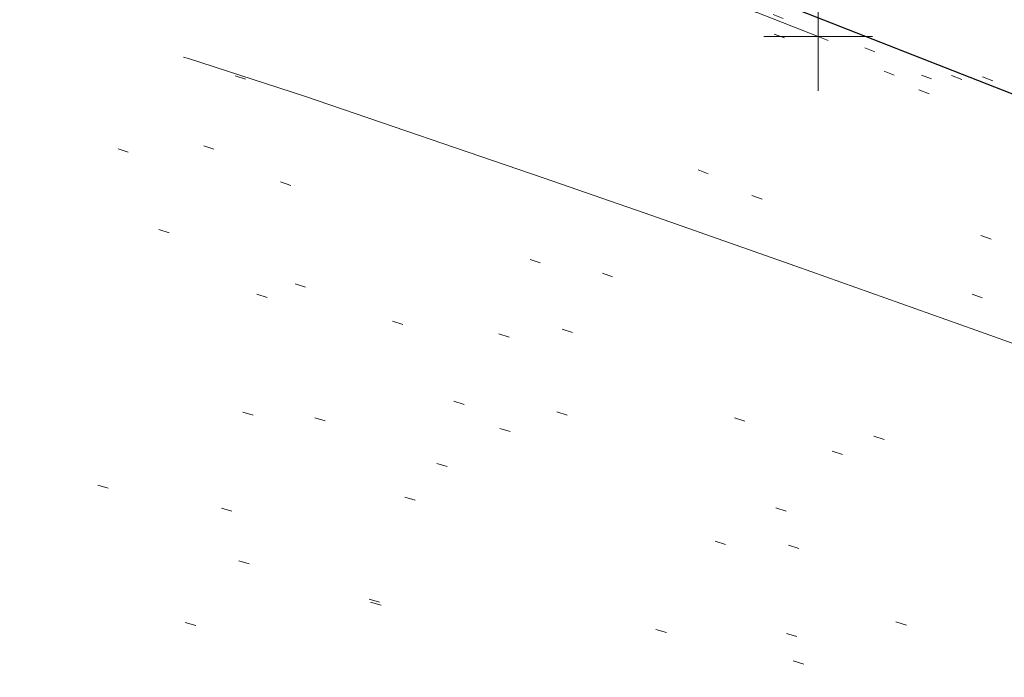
# Model space of a CAD drawing. Extents: x 413123 to 1465301, y 377724 to 504150.
# Tile 27 of 256: x 1463191.61 to 1463200.68, y 433223.55 to 433229.61. Entities that reach past the tile are written whole.
import ezdxf

# ---------------------------------------------------------------- set-up
doc = ezdxf.new("R2010")
doc.units = 0
doc.header["$MEASUREMENT"] = 0
for name, pattern in [('DGN Style 1', [8.732639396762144, 0.01453018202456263, -8.71810921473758]), ('DGN Style 3', [20.34225483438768, 14.53018202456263, -5.812072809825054]), ('DGN Style 5', [10.171127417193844, 4.35905460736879, -5.812072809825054])]:
    doc.linetypes.add(name, pattern=pattern)
for name, color, linetype, lineweight in [('DT_X_Contour_Minor', 136, 'DGN Style 3', 0), ('DT_X_Terrain_Ground_Line', 92, 'DGN Style 3', 13), ('PV_X_Curb', 120, 'DGN Style 1', 0), ('PV_X_EOP', 7, 'DGN Style 3', 0), ('PV_X_Walk', 120, 'DGN Style 5', 0)]:
    doc.layers.add(name, color=color, linetype=linetype, lineweight=lineweight)
for name, color, linetype, lineweight, transparency in [('SV_Observation (Construction)', 97, 'DGN Style 1', 0, 0.9), ('SV_Setup (Construction)', 4, 'Continuous', 30, 0.9), ('SV_X_Shot_Marker (Construction)', 40, 'Continuous', 0, 0.5)]:
    doc.layers.add(name, color=color, linetype=linetype, lineweight=lineweight, transparency=transparency)

# ---------------------------------------------------------------- blocks, each defined once
blk = doc.blocks.new('SVPT_2559')
at = {"layer": 'SV_X_Shot_Marker (Construction)', "transparency": 33554495}
for p, q in [((0, 0.02500000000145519), (0, -0.02499999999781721)), ((-0.02500000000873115, 0), (0.02499999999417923, 0))]:
    blk.add_line(p, q, dxfattribs=at)
blk.add_point((0, 0), dxfattribs=at)
blk = doc.blocks.new('*U5554', base_point=(1463158.719041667, 433438.2508333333, 579.5851666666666))
at = {"layer": 'DT_X_Contour_Minor', "elevation": 571.9999999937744, "flags": 128}
blk.add_lwpolyline([(1463395.217597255, 433160.4001539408), (1463379.26645557, 433166.5904968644), (1463376.271119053, 433167.7533763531), (1463374.121313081, 433168.5890107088), (1463372.817037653, 433169.097399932), (1463372.35829277, 433169.2785440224), (1463372.262347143, 433169.3252680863), (1463372.230106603, 433169.3408914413), (1463372.205344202, 433169.3527184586), (1463372.188059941, 433169.360749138), (1463372.178253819, 433169.3649834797), (1463371.925647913, 433169.4625609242), (1463368.452046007, 433170.8047416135), (1463363.521519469, 433172.7098829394), (1463361.850359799, 433173.3555198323), (1463360.534775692, 433173.8635745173), (1463359.574767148, 433174.2340469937), (1463358.970334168, 433174.466937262), (1463357.832613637, 433174.904535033), (1463357.217168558, 433175.141860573), (1463356.22412372, 433175.5256388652), (1463354.853479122, 433176.0558699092), (1463353.105234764, 433176.7325537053), (1463347.939783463, 433178.7323141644), (1463346.11758143, 433179.4364631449), (1463344.525063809, 433180.0490897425), (1463343.162230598, 433180.570193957), (1463342.029081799, 433180.9997757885), (1463339.313597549, 433182.0232974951), (1463338.294788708, 433182.4070822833), (1463337.274975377, 433182.790795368), (1463336.254157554, 433183.1744367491), (1463335.232335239, 433183.5580064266), (1463332.506136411, 433184.5807632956), (1463331.490227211, 433184.9627923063), (1463330.48714873, 433185.3418116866), (1463329.49690097, 433185.7178214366), (1463328.519483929, 433186.0908215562), (1463325.930146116, 433187.0814757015), (1463325.063197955, 433187.4072487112), (1463324.404356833, 433187.6415771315), (1463323.95362275, 433187.7844609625), (1463323.710995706, 433187.835900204), (1463323.064319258, 433187.8625792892), (1463322.837569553, 433187.6548760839), (1463322.708957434, 433187.6462891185), (1463322.42029952, 433187.7095438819), (1463321.971595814, 433187.844640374), (1463321.362846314, 433188.0515785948), (1463319.526119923, 433188.6992028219), (1463318.668472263, 433189.000702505), (1463317.473074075, 433189.4194833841), (1463315.93992536, 433189.9555454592), (1463314.069026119, 433190.6088887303), (1463308.629627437, 433192.5075123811), (1463306.748951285, 433193.1804606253), (1463305.18647184, 433193.7753376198), (1463303.942189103, 433194.2921433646), (1463303.016103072, 433194.7308778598), (1463300.970802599, 433195.7967415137), (1463300.227145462, 433196.1691067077), (1463299.530149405, 433196.4868045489), (1463298.879814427, 433196.7498350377), (1463298.27614053, 433196.9581981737), (1463295.567871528, 433197.8030023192), (1463295.548309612, 433197.8289543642), (1463295.489237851, 433197.863598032), (1463295.320406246, 433197.9564067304), (1463295.041814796, 433198.1073804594), (1463294.653463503, 433198.3165192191), (1463293.471513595, 433198.9517759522), (1463292.901949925, 433199.2303848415), (1463292.079721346, 433199.5897689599), (1463291.004827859, 433200.0299283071), (1463289.677269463, 433200.5508628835), (1463285.800227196, 433202.0477220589), (1463284.419012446, 433202.5564074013), (1463283.183149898, 433202.959819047), (1463282.092639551, 433203.2579569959), (1463281.147481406, 433203.4508212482), (1463278.82086262, 433203.8247609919), (1463278.077441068, 433203.9367775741), (1463277.592140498, 433203.9923725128), (1463277.364960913, 433203.991545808), (1463277.395902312, 433203.9342974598), (1463278.142577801, 433203.5354880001), (1463275.56458941, 433204.513508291), (1463274.992398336, 433204.7331112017), (1463274.380677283, 433204.9727683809), (1463273.72942625, 433205.2324798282), (1463273.038645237, 433205.5122455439), (1463269.722763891, 433206.8646121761), (1463260.35808285, 433211.218083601), (1463259.894401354, 433211.0632559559), (1463259.806685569, 433211.0345824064), (1463259.742258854, 433211.0149164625), (1463259.701121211, 433211.0042581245), (1463259.683272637, 433211.0026073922), (1463259.666728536, 433211.0102155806), (1463259.585621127, 433210.9582969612), (1463259.354706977, 433210.796834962), (1463258.973986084, 433210.5258295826), (1463258.44345845, 433210.1452808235), (1463256.82897577, 433208.984426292), (1463256.24759574, 433208.6199916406), (1463255.714317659, 433208.397328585), (1463255.229141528, 433208.3164371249), (1463254.792067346, 433208.3773172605), (1463253.690672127, 433208.7286930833), (1463253.26833566, 433208.8549521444), (1463252.827372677, 433208.9701974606), (1463252.367783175, 433209.0744290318), (1463251.889567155, 433209.1676468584), (1463249.614430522, 433209.5769646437), (1463240.237872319, 433212.5940606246), (1463238.454207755, 433213.1703490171), (1463237.121739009, 433213.6061730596), (1463236.240466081, 433213.9015327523), (1463235.810388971, 433214.0564280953), (1463235.265111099, 433214.2821965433), (1463234.725239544, 433214.4946353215), (1463233.514583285, 433214.96262532), (1463231.63314232, 433215.6861665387), (1463229.08091665, 433216.665258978), (1463221.380601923, 433219.6169071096), (1463218.795139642, 433220.5962062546), (1463216.813988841, 433221.3203675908), (1463215.437149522, 433221.7893911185), (1463214.664621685, 433222.0032768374), (1463213.410296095, 433222.2334550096), (1463212.729179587, 433222.4060797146), (1463211.626574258, 433222.7513202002), (1463210.102480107, 433223.2691764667), (1463208.156897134, 433223.9596485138), (1463202.406690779, 433226.0310616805), (1463200.416384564, 433226.7460653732), (1463198.758120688, 433227.3375165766), (1463197.431899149, 433227.8054152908), (1463196.437719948, 433228.1497615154), (1463194.229298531, 433228.903281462), (1463193.161854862, 433229.2506078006), (1463191.61583992, 433229.7274468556), (1463189.591253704, 433230.3337986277), (1463187.088096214, 433231.0696631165), (1463179.774914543, 433233.2046520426), (1463177.233310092, 433233.940070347), (1463175.093382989, 433234.5450835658), (1463173.355133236, 433235.0196916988), (1463172.018560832, 433235.3638947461), (1463168.989937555, 433236.1078960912), (1463167.832428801, 433236.3997851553), (1463166.631369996, 433236.7174513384), (1463165.38676114, 433237.0608946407), (1463164.098602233, 433237.4301150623), (1463160.605445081, 433238.4490723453), (1463159.334963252, 433238.8012012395), (1463158.143385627, 433239.0933699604), (1463157.030712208, 433239.3255785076), (1463155.996942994, 433239.4978268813), (1463153.345430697, 433239.8772089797), (1463152.374170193, 433240.0300720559), (1463151.449022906, 433240.2041247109), (1463150.569988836, 433240.3993669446), (1463149.737067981, 433240.6157987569), (1463147.577429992, 433241.2212030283), (1463146.539310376, 433241.5219487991), (1463145.04468002, 433241.9701329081), (1463143.093538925, 433242.565755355), (1463140.68588709, 433243.3088161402), (1463133.656801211, 433245.486896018), (1463131.317868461, 433246.2118520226), (1463129.57288462, 433246.7531601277), (1463128.421849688, 433247.1108203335), (1463127.864763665, 433247.2848326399), (1463127.171132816, 433247.5040015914), (1463126.714422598, 433247.6437083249), (1463125.864515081, 433247.8984518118), (1463124.621410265, 433248.268232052), (1463122.98510815, 433248.7530490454), (1463114.431571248, 433251.2839474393)], dxfattribs=at)

msp = doc.modelspace()

# ---------------------------------------------------------------- linework, layer by layer
at = {"layer": 'PV_X_Curb'}
for points, knots in [([(1463034.114341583, 433358.5354235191, 570.967442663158), (1463034.382762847, 433357.8525596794, 570.9829174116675), (1463034.902669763, 433356.6746703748, 570.9791408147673), (1463036.322057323, 433354.5205973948, 570.6849760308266), (1463037.748960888, 433352.2020754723, 570.6878951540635), (1463040.018756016, 433349.1857511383, 570.9427811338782), (1463042.639031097, 433346.7780487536, 570.7955674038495), (1463044.970687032, 433345.5933757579, 570.8824061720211), (1463045.921303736, 433345.2188641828, 570.878208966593), (1463051.106075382, 433343.1762354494, 570.8553169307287), (1463056.290847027, 433341.1336067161, 570.8324248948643), (1463061.475618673, 433339.0909779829, 570.809532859), (1463062.018547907, 433338.9041474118, 570.7725412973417), (1463062.561477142, 433338.7173168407, 570.7355497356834), (1463063.104406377, 433338.5304862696, 570.6985581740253), (1463069.657625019, 433335.9461940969, 570.7210719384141), (1463076.21084366, 433333.3619019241, 570.7435857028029), (1463082.764062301, 433330.7776097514, 570.7660994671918), (1463087.246478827, 433329.0023655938, 570.8028168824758), (1463091.728895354, 433327.2271214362, 570.8395342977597), (1463096.211311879, 433325.4518772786, 570.8762517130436), (1463096.878442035, 433325.1897515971, 570.9638925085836), (1463097.545572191, 433324.9276259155, 571.0515333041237), (1463098.212702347, 433324.6655002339, 571.1391740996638), (1463104.831686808, 433322.094946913, 571.1640382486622), (1463111.45067127, 433319.524393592, 571.1889023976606), (1463118.069655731, 433316.953840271, 571.2137665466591), (1463125.957183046, 433313.9138789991, 571.1851535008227), (1463133.844710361, 433310.8739177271, 571.1565404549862), (1463141.732237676, 433307.8339564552, 571.1279274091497), (1463145.767175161, 433306.241790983, 571.1313455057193), (1463149.802112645, 433304.6496255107, 571.134763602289), (1463153.83705013, 433303.0574600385, 571.1381816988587), (1463154.355066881, 433302.8054079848, 571.0924572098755), (1463154.873083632, 433302.5533559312, 571.0467327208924), (1463155.391100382, 433302.3013038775, 571.0010082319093), (1463159.740180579, 433300.5574304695, 571.007755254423), (1463164.089260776, 433298.8135570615, 571.0145022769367), (1463168.438340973, 433297.0696836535, 571.0212492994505), (1463173.76020955, 433294.9893866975, 571.0517121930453), (1463179.082078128, 433292.9090897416, 571.0821750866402), (1463184.403946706, 433290.8287927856, 571.1126379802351), (1463184.927832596, 433290.6024130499, 571.183469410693), (1463185.451718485, 433290.3760333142, 571.254300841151), (1463185.975604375, 433290.1496535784, 571.3251322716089), (1463193.283059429, 433287.4009373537, 571.3274320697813), (1463200.590514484, 433284.6522211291, 571.3297318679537), (1463207.897969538, 433281.9035049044, 571.3320316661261), (1463214.611583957, 433279.3049910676, 571.3660593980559), (1463221.325198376, 433276.7064772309, 571.4000871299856), (1463228.038812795, 433274.1079633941, 571.4341148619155), (1463234.876881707, 433271.4003319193, 571.5030017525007), (1463241.714950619, 433268.6927004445, 571.5718886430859), (1463248.553019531, 433265.9850689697, 571.6407755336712), (1463252.53367608, 433264.4224603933, 571.6987979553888), (1463256.514332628, 433262.8598518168, 571.7568203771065), (1463260.494989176, 433261.2972432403, 571.8148427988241), (1463261.18962272, 433261.0748617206, 571.7422662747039), (1463261.884256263, 433260.8524802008, 571.6696897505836), (1463262.578889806, 433260.6300986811, 571.5971132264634), (1463267.974277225, 433258.4984942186, 571.5913249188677), (1463273.369664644, 433256.3668897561, 571.5855366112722), (1463278.765052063, 433254.2352852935, 571.5797483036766), (1463284.039124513, 433252.1341649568, 571.626583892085), (1463289.313196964, 433250.0330446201, 571.6734194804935), (1463294.587269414, 433247.9319242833, 571.7202550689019), (1463295.147837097, 433247.7325865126, 571.8045569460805), (1463295.70840478, 433247.533248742, 571.8888588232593), (1463296.268972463, 433247.3339109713, 571.9731607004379), (1463303.262539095, 433244.6091737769, 572.0038664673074), (1463310.256105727, 433241.8844365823, 572.034572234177), (1463317.249672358, 433239.1596993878, 572.0652780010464), (1463324.8255847, 433236.206749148, 572.1003223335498), (1463332.401497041, 433233.2537989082, 572.1353666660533), (1463339.977409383, 433230.3008486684, 572.1704109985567), (1463346.624217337, 433227.6724527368, 572.1699621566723), (1463353.271025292, 433225.044056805, 572.1695133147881), (1463359.917833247, 433222.4156608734, 572.1690644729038), (1463363.666535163, 433220.9685334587, 572.1740861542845), (1463367.415237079, 433219.521406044, 572.1791078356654), (1463371.163938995, 433218.0742786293, 572.1841295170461), (1463371.754596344, 433217.8301906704, 572.1047293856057), (1463372.345253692, 433217.5861027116, 572.0253292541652), (1463372.935911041, 433217.3420147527, 571.9459291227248), (1463380.338603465, 433214.4611246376, 571.9041823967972), (1463387.741295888, 433211.5802345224, 571.8624356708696), (1463395.143988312, 433208.6993444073, 571.8206889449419), (1463403.121855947, 433205.5721027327, 571.8539167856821), (1463411.099723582, 433202.4448610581, 571.8871446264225), (1463419.077591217, 433199.3176193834, 571.9203724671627), (1463419.407565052, 433199.1647159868, 571.9396248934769), (1463419.737538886, 433199.0118125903, 571.9588773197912), (1463420.067512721, 433198.8589091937, 571.9781297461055)], [0, 0, 0, 0, 0.004163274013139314, 0.007301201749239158, 0.0146979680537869, 0.01957460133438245, 0.02877745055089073, 0.03448275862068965, 0.03448275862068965, 0.03448275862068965, 0.06896551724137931, 0.06896551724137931, 0.06896551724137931, 0.1034482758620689, 0.1034482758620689, 0.1034482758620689, 0.1379310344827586, 0.1379310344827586, 0.1379310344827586, 0.1724137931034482, 0.1724137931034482, 0.1724137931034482, 0.2068965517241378, 0.2068965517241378, 0.2068965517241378, 0.2413793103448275, 0.2413793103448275, 0.2413793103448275, 0.2758620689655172, 0.2758620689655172, 0.2758620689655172, 0.3103448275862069, 0.3103448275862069, 0.3103448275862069, 0.3448275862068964, 0.3448275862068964, 0.3448275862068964, 0.3793103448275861, 0.3793103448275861, 0.3793103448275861, 0.4137931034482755, 0.4137931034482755, 0.4137931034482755, 0.4482758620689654, 0.4482758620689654, 0.4482758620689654, 0.4827586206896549, 0.4827586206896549, 0.4827586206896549, 0.5172413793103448, 0.5172413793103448, 0.5172413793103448, 0.5517241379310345, 0.5517241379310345, 0.5517241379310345, 0.5862068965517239, 0.5862068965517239, 0.5862068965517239, 0.6206896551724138, 0.6206896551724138, 0.6206896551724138, 0.6551724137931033, 0.6551724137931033, 0.6551724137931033, 0.6896551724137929, 0.6896551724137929, 0.6896551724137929, 0.7241379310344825, 0.7241379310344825, 0.7241379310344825, 0.7586206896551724, 0.7586206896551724, 0.7586206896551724, 0.7931034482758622, 0.7931034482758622, 0.7931034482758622, 0.8275862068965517, 0.8275862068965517, 0.8275862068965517, 0.8620689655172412, 0.8620689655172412, 0.8620689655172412, 0.8965517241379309, 0.8965517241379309, 0.8965517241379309, 0.9310344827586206, 0.9310344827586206, 0.9310344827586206, 0.9655172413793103, 0.9655172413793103, 0.9655172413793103, 1, 1, 1, 1]), ([(1463694.730807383, 433042.1012902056, 573.2000085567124), (1463688.122071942, 433044.6665198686, 573.2117681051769), (1463681.5133365, 433047.2317495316, 573.2235276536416), (1463674.904601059, 433049.7969791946, 573.2352872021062), (1463669.906627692, 433051.7384291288, 573.2422034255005), (1463664.908654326, 433053.679879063, 573.249119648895), (1463659.910680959, 433055.6213289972, 573.2560358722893), (1463659.31440991, 433055.8530469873, 573.3282538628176), (1463658.718138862, 433056.0847649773, 573.400471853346), (1463658.121867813, 433056.3164829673, 573.4726898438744), (1463656.811811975, 433056.8455353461, 573.4691755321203), (1463655.501756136, 433057.3745877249, 573.4656612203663), (1463654.191700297, 433057.9036401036, 573.4621469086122), (1463647.078403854, 433060.7016199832, 573.4311409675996), (1463639.965107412, 433063.4995998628, 573.4001350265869), (1463632.851810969, 433066.2975797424, 573.3691290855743), (1463626.603526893, 433068.7760307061, 573.3262890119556), (1463620.355242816, 433071.25448167, 573.2834489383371), (1463614.10695874, 433073.7329326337, 573.2406088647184), (1463606.821724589, 433076.5483492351, 573.1778320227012), (1463599.536490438, 433079.3637658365, 573.1150551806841), (1463592.251256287, 433082.1791824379, 573.052278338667), (1463585.048675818, 433085.0513616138, 572.9767093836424), (1463577.846095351, 433087.9235407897, 572.901140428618), (1463570.643514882, 433090.7957199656, 572.8255714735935), (1463568.520856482, 433091.6009161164, 572.8136526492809), (1463566.398198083, 433092.4061122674, 572.8017338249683), (1463564.275539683, 433093.2113084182, 572.7898150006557), (1463563.658286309, 433093.4932407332, 572.723361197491), (1463563.041032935, 433093.7751730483, 572.6569073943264), (1463562.423779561, 433094.0571053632, 572.5904535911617), (1463557.897842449, 433095.8076798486, 572.5495712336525), (1463553.371905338, 433097.5582543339, 572.5086888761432), (1463548.845968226, 433099.3088288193, 572.4678065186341), (1463541.746736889, 433102.0973839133, 572.4116307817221), (1463534.647505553, 433104.8859390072, 572.3554550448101), (1463527.548274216, 433107.6744941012, 572.2992793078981), (1463527.099574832, 433107.8541490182, 572.3819727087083), (1463526.650875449, 433108.0338039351, 572.4646661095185), (1463526.202176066, 433108.2134588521, 572.5473595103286), (1463518.442801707, 433111.2934591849, 572.5872886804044), (1463510.683427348, 433114.3734595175, 572.6272178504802), (1463502.924052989, 433117.4534598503, 572.6671470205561), (1463495.101662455, 433120.5759616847, 572.6180249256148), (1463487.279271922, 433123.6984635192, 572.5689028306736), (1463479.456881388, 433126.8209653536, 572.5197807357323), (1463474.540841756, 433128.7396558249, 572.5305568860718), (1463469.624802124, 433130.6583462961, 572.5413330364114), (1463464.708762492, 433132.5770367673, 572.5521091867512), (1463464.15178183, 433132.7738995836, 572.4839343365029), (1463463.594801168, 433132.9707623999, 572.4157594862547), (1463463.037820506, 433133.1676252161, 572.3475846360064), (1463455.395093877, 433136.1460172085, 572.2965798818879), (1463447.752367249, 433139.1244092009, 572.2455751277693), (1463440.10964062, 433142.1028011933, 572.1945703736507), (1463439.463345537, 433142.3911085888, 572.2249332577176), (1463438.817050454, 433142.6794159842, 572.2552961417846), (1463438.170755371, 433142.9677233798, 572.2856590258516), (1463431.589276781, 433145.5431962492, 572.3185177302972), (1463425.007798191, 433148.1186691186, 572.351376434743), (1463418.4263196, 433150.6941419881, 572.3842351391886), (1463413.565512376, 433152.6091060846, 572.3506952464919), (1463408.704705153, 433154.5240701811, 572.3171553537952), (1463403.843897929, 433156.4390342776, 572.2836154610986), (1463402.295983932, 433157.0721267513, 572.2966227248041), (1463400.748069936, 433157.7052192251, 572.3096299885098), (1463399.20015594, 433158.3383116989, 572.3226372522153), (1463398.571326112, 433158.6030358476, 572.2531442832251), (1463397.942496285, 433158.8677599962, 572.1836513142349), (1463397.313666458, 433159.1324841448, 572.1141583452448), (1463389.499427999, 433162.1494767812, 572.1431257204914), (1463381.68518954, 433165.1664694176, 572.172093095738), (1463373.87095108, 433168.1834620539, 572.2010604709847), (1463373.202610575, 433168.4242856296, 572.2485422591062), (1463372.53427007, 433168.6651092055, 572.2960240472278), (1463371.865929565, 433168.9059327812, 572.3435058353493), (1463366.852918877, 433170.8940812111, 572.309207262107), (1463361.839908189, 433172.882229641, 572.2749086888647), (1463356.826897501, 433174.8703780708, 572.2406101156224), (1463350.263613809, 433177.4130764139, 572.2105829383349), (1463343.700330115, 433179.955774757, 572.1805557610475), (1463337.137046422, 433182.4984731, 572.1505285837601), (1463332.732110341, 433184.1753668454, 572.1399057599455), (1463328.327174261, 433185.8522605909, 572.129282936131), (1463323.922238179, 433187.5291543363, 572.1186601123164), (1463323.550514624, 433187.6736224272, 572.0672464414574), (1463323.17879107, 433187.8180905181, 572.0158327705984), (1463322.807067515, 433187.9625586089, 571.9644190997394), (1463314.242457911, 433191.4677850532, 571.9189611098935), (1463305.677848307, 433194.9730114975, 571.8735031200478), (1463297.113238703, 433198.4782379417, 571.8280451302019), (1463296.447798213, 433198.6498683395, 571.8729159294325), (1463295.782357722, 433198.8214987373, 571.917786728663), (1463295.116917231, 433198.9931291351, 571.9626575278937), (1463288.43623397, 433201.6173953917, 571.9595616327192), (1463281.755550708, 433204.2416616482, 571.9564657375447), (1463275.074867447, 433206.8659279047, 571.9533698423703), (1463270.698621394, 433208.5836220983, 571.955071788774), (1463266.322375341, 433210.3013162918, 571.9567737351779), (1463261.946129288, 433212.0190104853, 571.9584756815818), (1463261.255964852, 433212.2907585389, 571.8814296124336), (1463260.565800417, 433212.5625065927, 571.8043835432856), (1463259.875635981, 433212.8342546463, 571.7273374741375), (1463253.221984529, 433215.4661261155, 571.684237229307), (1463246.568333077, 433218.0979975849, 571.6411369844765), (1463239.914681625, 433220.7298690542, 571.5980367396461), (1463232.697418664, 433223.5591135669, 571.584901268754), (1463225.480155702, 433226.3883580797, 571.5717657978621), (1463218.262892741, 433229.2176025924, 571.5586303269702), (1463212.689928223, 433231.3845503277, 571.501804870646), (1463207.116963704, 433233.5514980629, 571.4449794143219), (1463201.543999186, 433235.7184457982, 571.3881539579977), (1463197.702392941, 433237.2969398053, 571.3824755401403), (1463193.860786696, 433238.8754338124, 571.376797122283), (1463190.01918045, 433240.4539278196, 571.3711187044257), (1463189.420555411, 433240.6641899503, 571.4587546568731), (1463188.821930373, 433240.874452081, 571.5463906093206), (1463188.223305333, 433241.0847142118, 571.6340265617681), (1463185.054584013, 433242.3131517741, 571.6250500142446), (1463181.885862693, 433243.5415893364, 571.6160734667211), (1463178.717141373, 433244.7700268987, 571.6070969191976), (1463171.181422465, 433247.7347391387, 571.5342143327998), (1463163.645703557, 433250.6994513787, 571.4613317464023), (1463156.10998465, 433253.6641636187, 571.3884491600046), (1463148.761307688, 433256.5197229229, 571.322577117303), (1463141.412630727, 433259.3752822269, 571.2567050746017), (1463134.063953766, 433262.2308415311, 571.1908330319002), (1463126.984343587, 433264.9936274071, 571.2120531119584), (1463119.904733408, 433267.756413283, 571.2332731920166), (1463112.82512323, 433270.519199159, 571.2544932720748), (1463106.948373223, 433272.8554993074, 571.272380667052), (1463101.071623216, 433275.1917994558, 571.290268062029), (1463095.19487321, 433277.5280996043, 571.3081554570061), (1463087.382378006, 433280.5556578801, 571.2445784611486), (1463079.569882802, 433283.583216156, 571.1810014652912), (1463071.757387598, 433286.6107744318, 571.1174244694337), (1463067.011834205, 433288.4980060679, 571.0790224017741), (1463062.266280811, 433290.385237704, 571.0406203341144), (1463057.520727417, 433292.27246934, 571.0022182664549), (1463052.596696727, 433294.1302708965, 570.9741905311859), (1463047.672666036, 433295.988072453, 570.946162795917), (1463042.748635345, 433297.8458740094, 570.9181350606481), (1463040.996474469, 433298.028892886, 570.6600759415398), (1463037.884741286, 433298.0614564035, 570.3732611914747), (1463033.533792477, 433297.4811137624, 570.213053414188), (1463028.578927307, 433295.8351240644, 570.8846791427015), (1463025.750437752, 433293.3300609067, 570.5443428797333), (1463024.222435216, 433291.00068514, 570.5092220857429), (1463023.412434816, 433289.7658735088, 570.490604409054), (1463022.602434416, 433288.5310618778, 570.4719867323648), (1463021.792434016, 433287.2962502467, 570.4533690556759), (1463021.001432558, 433285.3732457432, 570.5012869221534), (1463020.2104311, 433283.4502412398, 570.549204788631), (1463019.419429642, 433281.5272367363, 570.5971226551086), (1463018.531487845, 433279.3825151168, 570.6481372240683), (1463017.643546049, 433277.2377934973, 570.6991517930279), (1463016.755604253, 433275.0930718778, 570.7501663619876), (1463014.741467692, 433270.0950215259, 570.9656913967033), (1463012.727331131, 433265.096971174, 571.181216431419), (1463010.71319457, 433260.0989208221, 571.3967414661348)], [0, 0, 0, 0, 0.01923076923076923, 0.01923076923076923, 0.01923076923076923, 0.03846153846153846, 0.03846153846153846, 0.03846153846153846, 0.05769230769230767, 0.05769230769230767, 0.05769230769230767, 0.07692307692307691, 0.07692307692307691, 0.07692307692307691, 0.09615384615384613, 0.09615384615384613, 0.09615384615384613, 0.1153846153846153, 0.1153846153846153, 0.1153846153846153, 0.1346153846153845, 0.1346153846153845, 0.1346153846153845, 0.1538461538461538, 0.1538461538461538, 0.1538461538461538, 0.1730769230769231, 0.1730769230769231, 0.1730769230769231, 0.1923076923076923, 0.1923076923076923, 0.1923076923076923, 0.2115384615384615, 0.2115384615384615, 0.2115384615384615, 0.2307692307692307, 0.2307692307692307, 0.2307692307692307, 0.25, 0.25, 0.25, 0.269230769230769, 0.269230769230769, 0.269230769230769, 0.2884615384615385, 0.2884615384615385, 0.2884615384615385, 0.3076923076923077, 0.3076923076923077, 0.3076923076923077, 0.3269230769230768, 0.3269230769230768, 0.3269230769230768, 0.3461538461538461, 0.3461538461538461, 0.3461538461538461, 0.3653846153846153, 0.3653846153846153, 0.3653846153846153, 0.3846153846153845, 0.3846153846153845, 0.3846153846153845, 0.4038461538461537, 0.4038461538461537, 0.4038461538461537, 0.423076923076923, 0.423076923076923, 0.423076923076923, 0.4423076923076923, 0.4423076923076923, 0.4423076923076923, 0.4615384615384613, 0.4615384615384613, 0.4615384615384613, 0.4807692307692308, 0.4807692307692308, 0.4807692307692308, 0.5, 0.5, 0.5, 0.5192307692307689, 0.5192307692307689, 0.5192307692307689, 0.538461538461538, 0.538461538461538, 0.538461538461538, 0.5576923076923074, 0.5576923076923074, 0.5576923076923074, 0.576923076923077, 0.576923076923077, 0.576923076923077, 0.5961538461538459, 0.5961538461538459, 0.5961538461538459, 0.6153846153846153, 0.6153846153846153, 0.6153846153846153, 0.6346153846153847, 0.6346153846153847, 0.6346153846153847, 0.6538461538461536, 0.6538461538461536, 0.6538461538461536, 0.673076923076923, 0.673076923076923, 0.673076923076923, 0.6923076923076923, 0.6923076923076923, 0.6923076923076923, 0.7115384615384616, 0.7115384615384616, 0.7115384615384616, 0.7307692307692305, 0.7307692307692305, 0.7307692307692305, 0.7499999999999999, 0.7499999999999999, 0.7499999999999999, 0.7692307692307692, 0.7692307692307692, 0.7692307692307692, 0.7884615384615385, 0.7884615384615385, 0.7884615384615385, 0.8076923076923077, 0.8076923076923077, 0.8076923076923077, 0.826923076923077, 0.826923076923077, 0.826923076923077, 0.846153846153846, 0.846153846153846, 0.846153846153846, 0.8653846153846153, 0.8653846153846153, 0.8653846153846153, 0.8846153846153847, 0.8846153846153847, 0.8846153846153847, 0.9038461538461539, 0.9038461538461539, 0.9038461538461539, 0.9087225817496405, 0.9125585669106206, 0.9159702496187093, 0.9230769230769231, 0.9230769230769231, 0.9230769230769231, 0.9423076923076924, 0.9423076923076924, 0.9423076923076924, 0.9615384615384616, 0.9615384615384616, 0.9615384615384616, 0.9807692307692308, 0.9807692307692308, 0.9807692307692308, 1, 1, 1, 1])]:
    msp.add_open_spline(points, degree=3, knots=knots, dxfattribs=at)
at = {"layer": 'PV_X_EOP'}
for points, knots in [([(1463033.539703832, 433358.668730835, 570.9312826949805), (1463033.78085339, 433357.7791180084, 570.9319642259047), (1463034.311810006, 433356.414696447, 570.9129230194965), (1463035.936664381, 433354.210215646, 570.7574772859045), (1463037.392149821, 433351.9520015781, 570.7191112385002), (1463039.598433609, 433348.7987445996, 570.7996873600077), (1463042.441302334, 433346.5539274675, 570.6747714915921), (1463044.712350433, 433345.0075174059, 570.6881225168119), (1463045.691659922, 433344.6760572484, 570.6008205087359), (1463046.330306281, 433344.4598990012, 570.5438874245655), (1463046.96895264, 433344.243740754, 570.486954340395), (1463047.607598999, 433344.0275825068, 570.4300212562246), (1463047.46569072, 433343.5095853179, 570.4737916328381), (1463047.32378244, 433342.9915881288, 570.5175620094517), (1463047.181874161, 433342.4735909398, 570.5613323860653), (1463047.962688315, 433342.1715041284, 570.5523071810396), (1463048.74350247, 433341.8694173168, 570.5432819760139), (1463049.524316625, 433341.5673305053, 570.5342567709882), (1463049.723445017, 433342.0454324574, 570.5031497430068), (1463049.92257341, 433342.5235344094, 570.4720427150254), (1463050.121701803, 433343.0016363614, 570.4409356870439), (1463054.363252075, 433341.3299102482, 570.4898514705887), (1463058.604802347, 433339.658184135, 570.5387672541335), (1463062.84635262, 433337.9864580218, 570.5876830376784), (1463069.380437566, 433335.4247592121, 570.6248076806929), (1463075.914522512, 433332.8630604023, 570.6619323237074), (1463082.448607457, 433330.3013615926, 570.699056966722), (1463087.637972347, 433328.22388055, 570.7205322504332), (1463092.827337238, 433326.1463995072, 570.7420075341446), (1463098.016702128, 433324.0689184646, 570.7634828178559), (1463104.657268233, 433321.5116641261, 570.769767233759), (1463111.297834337, 433318.9544097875, 570.7760516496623), (1463117.938400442, 433316.3971554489, 570.7823360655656), (1463125.924840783, 433313.2674390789, 570.73748834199), (1463133.911281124, 433310.1377227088, 570.6926406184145), (1463141.897721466, 433307.0080063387, 570.647792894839), (1463141.717745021, 433306.5125578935, 570.6799613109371), (1463141.537768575, 433306.0171094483, 570.7121297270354), (1463141.35779213, 433305.5216610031, 570.7442981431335), (1463142.229950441, 433305.2201381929, 570.7485050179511), (1463143.102108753, 433304.9186153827, 570.7527118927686), (1463143.974267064, 433304.6170925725, 570.7569187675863), (1463144.185348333, 433305.0788176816, 570.735481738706), (1463144.396429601, 433305.5405427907, 570.7140447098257), (1463144.607510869, 433306.0022678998, 570.6926076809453), (1463147.58473388, 433304.8543661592, 570.7341019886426), (1463150.56195689, 433303.7064644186, 570.7755962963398), (1463153.539179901, 433302.558562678, 570.817090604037), (1463158.44037952, 433300.5705139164, 570.826934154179), (1463163.341579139, 433298.5824651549, 570.8367777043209), (1463168.242778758, 433296.5944163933, 570.8466212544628), (1463174.091388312, 433294.2251577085, 570.8787504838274), (1463179.939997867, 433291.8558990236, 570.9108797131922), (1463185.788607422, 433289.4866403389, 570.9430089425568), (1463193.090936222, 433286.8080451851, 571.0096381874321), (1463200.393265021, 433284.1294500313, 571.0762674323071), (1463207.695593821, 433281.4508548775, 571.1428966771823), (1463214.34865388, 433278.828976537, 571.1804566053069), (1463221.001713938, 433276.2070981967, 571.2180165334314), (1463227.654773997, 433273.5852198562, 571.2555764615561), (1463234.593717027, 433270.8614597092, 571.311327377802), (1463241.532660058, 433268.1376995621, 571.3670782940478), (1463248.471603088, 433265.413939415, 571.4228292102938), (1463251.006317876, 433264.4249023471, 571.4376305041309), (1463253.541032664, 433263.4358652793, 571.452431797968), (1463256.075747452, 433262.4468282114, 571.4672330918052), (1463255.94008792, 433261.9072334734, 571.4705339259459), (1463255.804428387, 433261.3676387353, 571.4738347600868), (1463255.668768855, 433260.8280439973, 571.4771355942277), (1463256.445551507, 433260.5848901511, 571.4871075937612), (1463257.222334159, 433260.3417363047, 571.4970795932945), (1463257.999116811, 433260.0985824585, 571.507051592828), (1463258.226294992, 433260.5106164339, 571.4958264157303), (1463258.453473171, 433260.9226504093, 571.4846012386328), (1463258.680651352, 433261.3346843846, 571.4733760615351), (1463259.925804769, 433260.8493021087, 571.4829525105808), (1463261.170958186, 433260.3639198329, 571.4925289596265), (1463262.416111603, 433259.878537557, 571.5021054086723), (1463267.791649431, 433257.7869022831, 571.5241727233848), (1463273.167187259, 433255.6952670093, 571.5462400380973), (1463278.542725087, 433253.6036317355, 571.5683073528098), (1463284.352399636, 433251.3217999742, 571.5814787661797), (1463290.162074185, 433249.039968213, 571.5946501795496), (1463295.971748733, 433246.7581364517, 571.6078215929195), (1463302.949122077, 433244.0521724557, 571.6351321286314), (1463309.926495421, 433241.3462084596, 571.6624426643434), (1463316.903868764, 433238.6402444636, 571.6897532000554), (1463324.563747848, 433235.6405621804, 571.7285381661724), (1463332.223626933, 433232.6408798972, 571.7673231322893), (1463339.883506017, 433229.641197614, 571.8061080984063), (1463346.449952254, 433227.0690864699, 571.8205958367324), (1463353.01639849, 433224.4969753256, 571.8350835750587), (1463359.582844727, 433221.9248641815, 571.8495713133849), (1463363.961849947, 433220.2403229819, 571.8408310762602), (1463368.340855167, 433218.5557817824, 571.8320908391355), (1463372.719860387, 433216.8712405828, 571.8233506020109), (1463380.126525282, 433213.9587859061, 571.7905530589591), (1463387.533190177, 433211.0463312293, 571.7577555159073), (1463394.939855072, 433208.1338765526, 571.7249579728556), (1463402.425974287, 433205.1637758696, 571.7534560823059), (1463409.912093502, 433202.1936751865, 571.7819541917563), (1463417.398212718, 433199.2235745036, 571.8104523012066), (1463417.229394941, 433198.7682275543, 571.8194733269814), (1463417.060577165, 433198.3128806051, 571.8284943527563), (1463416.891759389, 433197.8575336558, 571.8375153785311), (1463417.692446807, 433197.4966240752, 571.8487103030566), (1463418.493134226, 433197.1357144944, 571.859905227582), (1463419.293821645, 433196.7748049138, 571.8711001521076), (1463419.475032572, 433197.247288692, 571.8477905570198), (1463419.6562435, 433197.7197724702, 571.8244809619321), (1463419.837454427, 433198.1922562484, 571.8011713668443), (1463419.83781155, 433198.2226624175, 571.7953862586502), (1463419.838168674, 433198.2530685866, 571.789601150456), (1463419.838525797, 433198.2834747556, 571.7838160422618)], [0, 0, 0, 0, 0.003968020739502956, 0.006425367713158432, 0.01199892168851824, 0.01581541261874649, 0.02326256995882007, 0.02777777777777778, 0.02777777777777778, 0.02777777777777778, 0.05555555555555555, 0.05555555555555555, 0.05555555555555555, 0.08333333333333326, 0.08333333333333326, 0.08333333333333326, 0.1111111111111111, 0.1111111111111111, 0.1111111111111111, 0.1388888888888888, 0.1388888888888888, 0.1388888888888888, 0.1666666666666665, 0.1666666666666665, 0.1666666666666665, 0.1944444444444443, 0.1944444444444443, 0.1944444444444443, 0.2222222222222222, 0.2222222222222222, 0.2222222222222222, 0.25, 0.25, 0.25, 0.2777777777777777, 0.2777777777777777, 0.2777777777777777, 0.3055555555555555, 0.3055555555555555, 0.3055555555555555, 0.333333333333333, 0.333333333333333, 0.333333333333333, 0.3611111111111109, 0.3611111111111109, 0.3611111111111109, 0.3888888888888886, 0.3888888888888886, 0.3888888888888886, 0.4166666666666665, 0.4166666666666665, 0.4166666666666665, 0.4444444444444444, 0.4444444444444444, 0.4444444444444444, 0.472222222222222, 0.472222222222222, 0.472222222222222, 0.5, 0.5, 0.5, 0.5277777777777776, 0.5277777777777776, 0.5277777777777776, 0.5555555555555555, 0.5555555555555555, 0.5555555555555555, 0.5833333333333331, 0.5833333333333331, 0.5833333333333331, 0.6111111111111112, 0.6111111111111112, 0.6111111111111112, 0.638888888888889, 0.638888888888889, 0.638888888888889, 0.6666666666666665, 0.6666666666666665, 0.6666666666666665, 0.6944444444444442, 0.6944444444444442, 0.6944444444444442, 0.722222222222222, 0.722222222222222, 0.722222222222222, 0.7499999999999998, 0.7499999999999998, 0.7499999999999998, 0.7777777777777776, 0.7777777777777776, 0.7777777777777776, 0.8055555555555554, 0.8055555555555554, 0.8055555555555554, 0.8333333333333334, 0.8333333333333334, 0.8333333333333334, 0.861111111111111, 0.861111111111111, 0.861111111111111, 0.8888888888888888, 0.8888888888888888, 0.8888888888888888, 0.9166666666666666, 0.9166666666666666, 0.9166666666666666, 0.9444444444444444, 0.9444444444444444, 0.9444444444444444, 0.9722222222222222, 0.9722222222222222, 0.9722222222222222, 1, 1, 1, 1]), ([(1463695.37345491, 433042.3269481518, 573.2056029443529), (1463695.118355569, 433042.4173281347, 573.1929567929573), (1463694.863256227, 433042.5077081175, 573.1803106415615), (1463694.608156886, 433042.5980881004, 573.1676644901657), (1463688.127196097, 433045.133574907, 573.1638691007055), (1463681.646235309, 433047.6690617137, 573.1600737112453), (1463675.165274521, 433050.2045485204, 573.1562783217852), (1463668.255959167, 433052.9440202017, 573.1540820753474), (1463661.346643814, 433055.6834918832, 573.1518858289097), (1463654.437328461, 433058.4229635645, 573.149689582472), (1463647.338400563, 433061.2071824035, 573.1301154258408), (1463640.239472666, 433063.9914012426, 573.1105412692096), (1463633.140544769, 433066.7756200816, 573.0909671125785), (1463626.823799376, 433069.2202639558, 573.0453158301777), (1463620.507053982, 433071.6649078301, 572.999664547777), (1463614.190308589, 433074.1095517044, 572.9540132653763), (1463606.930945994, 433076.9629614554, 572.8967218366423), (1463599.671583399, 433079.8163712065, 572.8394304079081), (1463592.412220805, 433082.6697809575, 572.7821389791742), (1463585.208613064, 433085.5359198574, 572.7224006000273), (1463578.005005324, 433088.4020587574, 572.6626622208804), (1463570.801397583, 433091.2681976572, 572.6029238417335), (1463563.539543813, 433094.1288766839, 572.5195568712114), (1463556.277690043, 433096.9895557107, 572.4361899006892), (1463549.015836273, 433099.8502347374, 572.3528229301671), (1463541.464235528, 433102.896740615, 572.3143753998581), (1463533.912634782, 433105.9432464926, 572.2759278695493), (1463526.361034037, 433108.9897523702, 572.2374803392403), (1463524.510466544, 433109.6486739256, 572.222419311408), (1463522.659899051, 433110.307595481, 572.2073582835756), (1463520.809331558, 433110.9665170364, 572.1922972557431), (1463520.996148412, 433111.478044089, 572.2051758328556), (1463521.182965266, 433111.9895711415, 572.2180544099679), (1463521.36978212, 433112.5010981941, 572.2309329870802), (1463520.520611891, 433112.8412018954, 572.2365752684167), (1463519.671441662, 433113.1813055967, 572.2422175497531), (1463518.822271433, 433113.5214092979, 572.2478598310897), (1463518.644435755, 433113.0349413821, 572.2388127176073), (1463518.466600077, 433112.5484734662, 572.229765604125), (1463518.288764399, 433112.0620055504, 572.2207184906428), (1463514.835464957, 433113.4033588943, 572.2367800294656), (1463511.382165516, 433114.7447122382, 572.2528415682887), (1463507.928866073, 433116.0860655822, 572.2689031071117), (1463493.594865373, 433121.7420238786, 572.2482959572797), (1463479.260864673, 433127.3979821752, 572.2276888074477), (1463464.926863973, 433133.0539404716, 572.2070816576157), (1463449.455525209, 433139.0728186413, 572.1640707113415), (1463433.984186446, 433145.0916968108, 572.1210597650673), (1463418.512847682, 433151.1105749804, 572.0780488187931), (1463413.328996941, 433153.1553309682, 572.0135393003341), (1463408.145146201, 433155.200086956, 571.9490297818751), (1463402.961295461, 433157.2448429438, 571.8845202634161), (1463403.132465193, 433157.7716799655, 571.9190447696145), (1463403.303634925, 433158.2985169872, 571.953569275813), (1463403.474804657, 433158.825354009, 571.9880937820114), (1463402.600267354, 433159.1613721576, 571.9863420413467), (1463401.725730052, 433159.4973903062, 571.984590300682), (1463400.851192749, 433159.8334084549, 571.9828385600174), (1463400.653049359, 433159.3552482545, 571.9439093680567), (1463400.454905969, 433158.8770880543, 571.9049801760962), (1463400.256762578, 433158.3989278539, 571.8660509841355), (1463399.322085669, 433158.774478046, 571.9116587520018), (1463398.387408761, 433159.150028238, 571.9572665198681), (1463397.452731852, 433159.5255784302, 572.0028742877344), (1463389.04126259, 433162.8168634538, 571.9920574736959), (1463380.629793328, 433166.1081484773, 571.9812406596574), (1463372.218324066, 433169.3994335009, 571.9704238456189), (1463367.156032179, 433171.3851717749, 571.9528553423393), (1463362.093740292, 433173.370910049, 571.9352868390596), (1463357.031448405, 433175.3566483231, 571.91771833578), (1463350.485608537, 433177.9162151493, 571.9032139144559), (1463343.93976867, 433180.4757819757, 571.8887094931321), (1463337.393928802, 433183.0353488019, 571.8742050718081), (1463332.955818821, 433184.7683232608, 571.8612483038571), (1463328.517708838, 433186.5012977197, 571.8482915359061), (1463324.079598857, 433188.2342721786, 571.835334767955), (1463307.834725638, 433194.592922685, 571.7755947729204), (1463291.58985242, 433200.9515731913, 571.7158547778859), (1463275.344979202, 433207.3102236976, 571.6561147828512), (1463270.255842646, 433209.3105723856, 571.6395679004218), (1463265.16670609, 433211.3109210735, 571.6230210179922), (1463260.077569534, 433213.3112697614, 571.6064741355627), (1463253.452444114, 433215.9179517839, 571.5595870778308), (1463246.827318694, 433218.5246338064, 571.5127000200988), (1463240.202193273, 433221.1313158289, 571.4658129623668), (1463232.962477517, 433223.9732301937, 571.4532933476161), (1463225.722761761, 433226.8151445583, 571.4407737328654), (1463218.483046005, 433229.6570589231, 571.4282541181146), (1463212.90690448, 433231.8646312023, 571.4088467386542), (1463207.330762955, 433234.0722034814, 571.3894393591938), (1463201.754621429, 433236.2797757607, 571.3700319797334), (1463194.142429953, 433239.2572758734, 571.3409586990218), (1463186.530238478, 433242.2347759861, 571.3118854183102), (1463178.918047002, 433245.2122760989, 571.2828121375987), (1463169.428496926, 433248.9128530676, 571.1919051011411), (1463159.93894685, 433252.6134300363, 571.1009980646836), (1463150.449396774, 433256.314007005, 571.0100910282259), (1463145.077359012, 433258.4557943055, 570.9673048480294), (1463139.70532125, 433260.5975816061, 570.9245186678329), (1463134.333283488, 433262.7393689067, 570.8817324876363), (1463132.297653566, 433263.5246301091, 570.8037126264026), (1463130.262023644, 433264.3098913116, 570.7256927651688), (1463128.226393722, 433265.0951525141, 570.6476729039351), (1463128.413443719, 433265.4813551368, 570.6980714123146), (1463128.600493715, 433265.8675577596, 570.748469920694), (1463128.787543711, 433266.2537603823, 570.7988684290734), (1463127.919822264, 433266.676285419, 570.7925938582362), (1463127.052100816, 433267.0988104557, 570.786319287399), (1463126.184379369, 433267.5213354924, 570.7800447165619), (1463126.004706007, 433267.0870623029, 570.7088488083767), (1463125.825032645, 433266.6527891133, 570.6376529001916), (1463125.645359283, 433266.2185159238, 570.5664569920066), (1463121.458270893, 433267.8591123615, 570.6667666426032), (1463117.271182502, 433269.4997087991, 570.7670762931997), (1463113.084094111, 433271.1403052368, 570.8673859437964), (1463107.189564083, 433273.4271367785, 570.8747985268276), (1463101.295034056, 433275.7139683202, 570.8822111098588), (1463095.400504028, 433278.0007998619, 570.88962369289), (1463087.576983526, 433281.0591137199, 570.8606773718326), (1463079.753463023, 433284.117427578, 570.8317310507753), (1463071.92994252, 433287.175741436, 570.8027847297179), (1463067.216062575, 433289.0371870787, 570.7609532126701), (1463062.502182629, 433290.8986327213, 570.7191216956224), (1463057.788302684, 433292.7600783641, 570.6772901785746), (1463055.438489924, 433293.6549933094, 570.597871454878), (1463053.088677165, 433294.5499082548, 570.5184527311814), (1463050.738864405, 433295.4448232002, 570.4390340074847), (1463050.919405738, 433295.974786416, 570.493206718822), (1463051.099947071, 433296.5047496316, 570.547379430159), (1463051.280488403, 433297.0347128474, 570.6015521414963), (1463050.479713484, 433297.3478403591, 570.5996470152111), (1463049.678938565, 433297.660967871, 570.5977418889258), (1463048.878163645, 433297.9740953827, 570.5958367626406), (1463048.616684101, 433297.4827268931, 570.554312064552), (1463048.355204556, 433296.9913584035, 570.5127873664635), (1463048.093725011, 433296.499989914, 570.471262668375), (1463046.16244202, 433297.1796919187, 570.4532430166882), (1463044.231159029, 433297.8593939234, 570.4352233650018), (1463042.299876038, 433298.5390959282, 570.4172037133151), (1463040.683227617, 433298.6270722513, 570.3881765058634), (1463037.665619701, 433298.5647521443, 570.3323767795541), (1463033.387011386, 433297.9238663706, 570.2772123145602), (1463028.240821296, 433296.3164198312, 570.1397972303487), (1463025.314393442, 433293.7317706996, 570.0019896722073), (1463023.773730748, 433291.3674614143, 569.9858104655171), (1463022.862373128, 433289.9688870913, 569.9762398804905), (1463021.951015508, 433288.5703127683, 569.966669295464), (1463021.039657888, 433287.1717384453, 569.9570987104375)], [0, 0, 0, 0, 0.02083333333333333, 0.02083333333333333, 0.02083333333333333, 0.04166666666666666, 0.04166666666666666, 0.04166666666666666, 0.06249999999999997, 0.06249999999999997, 0.06249999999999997, 0.08333333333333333, 0.08333333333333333, 0.08333333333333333, 0.1041666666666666, 0.1041666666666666, 0.1041666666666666, 0.1249999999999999, 0.1249999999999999, 0.1249999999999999, 0.1458333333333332, 0.1458333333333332, 0.1458333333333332, 0.1666666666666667, 0.1666666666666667, 0.1666666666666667, 0.1875, 0.1875, 0.1875, 0.2083333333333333, 0.2083333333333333, 0.2083333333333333, 0.2291666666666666, 0.2291666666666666, 0.2291666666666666, 0.2499999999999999, 0.2499999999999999, 0.2499999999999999, 0.2708333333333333, 0.2708333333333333, 0.2708333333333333, 0.2916666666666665, 0.2916666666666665, 0.2916666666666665, 0.3125, 0.3125, 0.3125, 0.3333333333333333, 0.3333333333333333, 0.3333333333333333, 0.3541666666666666, 0.3541666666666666, 0.3541666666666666, 0.375, 0.375, 0.375, 0.3958333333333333, 0.3958333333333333, 0.3958333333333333, 0.4166666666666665, 0.4166666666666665, 0.4166666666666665, 0.4374999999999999, 0.4374999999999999, 0.4374999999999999, 0.4583333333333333, 0.4583333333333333, 0.4583333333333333, 0.4791666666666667, 0.4791666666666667, 0.4791666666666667, 0.4999999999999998, 0.4999999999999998, 0.4999999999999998, 0.5208333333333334, 0.5208333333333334, 0.5208333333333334, 0.5416666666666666, 0.5416666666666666, 0.5416666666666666, 0.5624999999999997, 0.5624999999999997, 0.5624999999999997, 0.5833333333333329, 0.5833333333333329, 0.5833333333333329, 0.6041666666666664, 0.6041666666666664, 0.6041666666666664, 0.625, 0.625, 0.625, 0.6458333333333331, 0.6458333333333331, 0.6458333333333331, 0.6666666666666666, 0.6666666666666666, 0.6666666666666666, 0.6875, 0.6875, 0.6875, 0.7083333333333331, 0.7083333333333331, 0.7083333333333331, 0.7291666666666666, 0.7291666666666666, 0.7291666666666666, 0.75, 0.75, 0.75, 0.7708333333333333, 0.7708333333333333, 0.7708333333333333, 0.7916666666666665, 0.7916666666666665, 0.7916666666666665, 0.8125, 0.8125, 0.8125, 0.8333333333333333, 0.8333333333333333, 0.8333333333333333, 0.8541666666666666, 0.8541666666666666, 0.8541666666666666, 0.875, 0.875, 0.875, 0.8958333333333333, 0.8958333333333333, 0.8958333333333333, 0.9166666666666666, 0.9166666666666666, 0.9166666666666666, 0.9375, 0.9375, 0.9375, 0.9583333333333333, 0.9583333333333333, 0.9583333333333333, 0.9631710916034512, 0.9674286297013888, 0.9713421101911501, 0.9791666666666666, 0.9791666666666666, 0.9791666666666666, 1, 1, 1, 1])]:
    msp.add_open_spline(points, degree=3, knots=knots, dxfattribs=at)
at = {"layer": 'PV_X_Walk'}
msp.add_polyline3d([(1463437.749214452, 433135.8153911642, 572.4599726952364), (1463415.83608903, 433144.4276339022, 572.5458815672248), (1463397.279179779, 433151.6606000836, 572.4418575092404), (1463377.357430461, 433159.4426926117, 572.4761501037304), (1463355.662221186, 433168.0882334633, 572.2720484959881), (1463334.303778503, 433176.3390335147, 572.1543946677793), (1463319.674171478, 433182.0565013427, 572.1574307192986), (1463297.589302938, 433190.7128442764, 572.1480508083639), (1463271.942703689, 433200.7704184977, 572.0828525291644), (1463255.077571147, 433207.4354589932, 572.0320757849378), (1463236.574737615, 433214.6884157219, 571.9234399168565), (1463215.805891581, 433222.939960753, 571.8986055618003), (1463198.962714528, 433229.4536508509, 571.8725389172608), (1463175.557490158, 433238.7368146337, 571.7037750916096), (1463155.009569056, 433246.9489541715, 571.5624381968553), (1463132.019190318, 433255.740334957, 571.4309898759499), (1463110.653061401, 433264.2327149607, 571.3295597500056), (1463092.607261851, 433271.0393430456, 571.3040993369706), (1463069.720691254, 433280.2065160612, 571.309531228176), (1463055.059931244, 433285.7800722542, 571.1511223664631), (1463040.134531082, 433291.7758984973, 570.9620087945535), (1463036.337206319, 433293.5887255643, 570.8639328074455), (1463028.222198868, 433273.5782394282, 571.2166331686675), (1463021.689940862, 433256.4431906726, 572.0369938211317)], dxfattribs=at)
at = {"layer": 'SV_Observation (Construction)', "transparency": 33554434}
for p, q in [((1463260.272564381, 433205.5834676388, 572.1004954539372), (1462892.549149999, 433349.8032199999, 571.22)), ((1463260.058265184, 433204.4871596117, 572.2212581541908), (1462892.549149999, 433349.8032199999, 571.22)), ((1463029.593598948, 433296.5532750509, 570.169287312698), (1463260.25624, 433205.5898700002, 572.09)), ((1463029.938775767, 433296.1221662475, 570.6242120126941), (1463260.25624, 433205.5898700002, 572.09)), ((1463029.976112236, 433296.0683579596, 570.6243834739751), (1463260.25624, 433205.5898700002, 572.09)), ((1463032.567494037, 433295.2203690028, 570.6710320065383), (1463260.25624, 433205.5898700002, 572.09)), ((1463034.210042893, 433294.7828243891, 570.7520379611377), (1463260.25624, 433205.5898700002, 572.09)), ((1463036.337206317, 433293.5887255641, 570.8639328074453), (1463260.25624, 433205.5898700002, 572.09)), ((1463029.962702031, 433293.0095911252, 570.9199793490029), (1463260.25624, 433205.5898700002, 572.09)), ((1463028.533203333, 433292.1146671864, 570.9354451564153), (1463260.25624, 433205.5898700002, 572.09)), ((1463040.13453108, 433291.7758984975, 570.9620087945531), (1463260.25624, 433205.5898700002, 572.09)), ((1463026.701104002, 433291.6388828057, 571.30742888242), (1463260.25624, 433205.5898700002, 572.09)), ((1463023.773730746, 433291.3674614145, 569.9858104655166), (1463260.25624, 433205.5898700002, 572.09)), ((1463024.222435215, 433291.0006851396, 570.5092220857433), (1463260.25624, 433205.5898700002, 572.09)), ((1463026.086881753, 433289.6337099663, 571.3506656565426), (1463260.25624, 433205.5898700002, 572.09)), ((1463050.671943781, 433287.3348429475, 571.2190006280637), (1463260.25624, 433205.5898700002, 572.09)), ((1463021.792434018, 433287.2962502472, 570.4533690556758), (1463260.25624, 433205.5898700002, 572.09)), ((1463021.792434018, 433287.2962502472, 570.4533690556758), (1463260.25624, 433205.5898700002, 572.09)), ((1463021.03965789, 433287.1717384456, 569.9570987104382), (1463260.25624, 433205.5898700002, 572.09)), ((1463021.03965789, 433287.1717384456, 569.9570987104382), (1463260.25624, 433205.5898700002, 572.09)), ((1463055.059931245, 433285.7800722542, 571.1511223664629), (1463260.25624, 433205.5898700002, 572.09)), ((1463025.383142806, 433284.7382202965, 570.9416899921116), (1463260.25624, 433205.5898700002, 572.09)), ((1463020.10749695, 433284.5588435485, 570.0138357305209), (1463260.25624, 433205.5898700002, 572.09)), ((1463022.22792775, 433283.6316991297, 571.226979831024), (1463260.25624, 433205.5898700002, 572.09)), ((1463060.233679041, 433283.5199739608, 571.2662608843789), (1463260.25624, 433205.5898700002, 572.09)), ((1463019.089105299, 433282.0709967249, 570.0910142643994), (1463260.25624, 433205.5898700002, 572.09)), ((1463043.89765727, 433281.8709006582, 571.447972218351), (1463260.25624, 433205.5898700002, 572.09)), ((1463019.419429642, 433281.527236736, 570.5971226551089), (1463260.25624, 433205.5898700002, 572.09)), ((1463069.720691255, 433280.206516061, 571.3095312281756), (1463260.25624, 433205.5898700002, 572.09)), ((1463069.631606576, 433279.8695851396, 571.2884560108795), (1463260.25624, 433205.5898700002, 572.09)), ((1463035.733222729, 433278.7133279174, 571.4245994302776), (1463260.25624, 433205.5898700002, 572.09)), ((1463025.805297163, 433277.9499481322, 570.9988391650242), (1463260.25624, 433205.5898700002, 572.09)), ((1463051.432013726, 433276.8791080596, 571.6450710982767), (1463260.25624, 433205.5898700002, 572.09)), ((1463052.080037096, 433276.3698438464, 571.6456762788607), (1463260.25624, 433205.5898700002, 572.09)), ((1463021.086994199, 433275.9771448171, 571.0573821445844), (1463260.25624, 433205.5898700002, 572.09)), ((1463078.922806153, 433275.8092055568, 571.4073055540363), (1463260.25624, 433205.5898700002, 572.09)), ((1463015.56232757, 433275.4709067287, 570.3947203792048), (1463260.25624, 433205.5898700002, 572.09)), ((1463016.755604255, 433275.093071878, 570.7501663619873), (1463260.25624, 433205.5898700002, 572.09)), ((1463016.753352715, 433275.0052337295, 570.7321458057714), (1463260.25624, 433205.5898700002, 572.09)), ((1463028.222198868, 433273.5782394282, 571.2166331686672), (1463260.25624, 433205.5898700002, 572.09)), ((1463089.122152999, 433272.3319881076, 571.3276779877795), (1463260.25624, 433205.5898700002, 572.09)), ((1463058.817106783, 433271.6248657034, 571.7299503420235), (1463260.25624, 433205.5898700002, 572.09)), ((1463092.607261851, 433271.0393430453, 571.3040993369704), (1463260.25624, 433205.5898700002, 572.09)), ((1463023.081341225, 433270.8141113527, 571.2484776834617), (1463260.25624, 433205.5898700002, 572.09)), ((1463065.575289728, 433270.2278586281, 571.7317213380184), (1463260.25624, 433205.5898700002, 572.09)), ((1463037.948753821, 433270.1419387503, 571.7682504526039), (1463260.25624, 433205.5898700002, 572.09)), ((1463098.293161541, 433268.3935701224, 571.3091889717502), (1463260.25624, 433205.5898700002, 572.09)), ((1463068.403228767, 433268.2272040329, 571.7706378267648), (1463260.25624, 433205.5898700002, 572.09)), ((1463079.457102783, 433265.7119859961, 571.7866735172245), (1463260.25624, 433205.5898700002, 572.09)), ((1463107.911334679, 433264.9033978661, 571.3761594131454), (1463260.25624, 433205.5898700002, 572.09)), ((1463110.653061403, 433264.2327149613, 571.3295597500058), (1463260.25624, 433205.5898700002, 572.09)), ((1463084.713855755, 433262.3466612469, 571.8547692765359), (1463260.25624, 433205.5898700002, 572.09)), ((1463117.359755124, 433261.0299425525, 571.4463728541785), (1463260.25624, 433205.5898700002, 572.09)), ((1463087.38279694, 433260.9586148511, 571.8963417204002), (1463260.25624, 433205.5898700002, 572.09)), ((1463098.536349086, 433258.5830632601, 571.8789877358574), (1463260.25624, 433205.5898700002, 572.09)), ((1463127.298589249, 433257.2500692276, 571.4334030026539), (1463260.25624, 433205.5898700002, 572.09)), ((1463132.019190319, 433255.7403349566, 571.4309898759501), (1463260.25624, 433205.5898700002, 572.09)), ((1463106.092292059, 433254.3723349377, 571.9648148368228), (1463260.25624, 433205.5898700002, 572.09)), ((1463106.077947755, 433253.6034567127, 572.0071737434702), (1463260.25624, 433205.5898700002, 572.09)), ((1463136.880105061, 433253.3629953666, 571.4885656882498), (1463260.25624, 433205.5898700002, 572.09)), ((1463115.331535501, 433249.7707339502, 572.090601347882), (1463260.25624, 433205.5898700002, 572.09)), ((1463146.853172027, 433249.6710662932, 571.5454179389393), (1463260.25624, 433205.5898700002, 572.09)), ((1463155.009569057, 433246.948954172, 571.5624381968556), (1463260.25624, 433205.5898700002, 572.09)), ((1463126.209988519, 433246.6541254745, 572.0988341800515), (1463260.25624, 433205.5898700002, 572.09)), ((1463128.018842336, 433246.2520067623, 572.0573275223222), (1463260.25624, 433205.5898700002, 572.09)), ((1463156.311478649, 433245.8218456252, 571.6037180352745), (1463260.25624, 433205.5898700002, 572.09)), ((1463136.050702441, 433243.0148699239, 572.0525263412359), (1463260.25624, 433205.5898700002, 572.09)), ((1463165.664986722, 433242.2125077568, 571.5962612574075), (1463260.25624, 433205.5898700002, 572.09)), ((1463147.457575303, 433240.4036686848, 571.9976847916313), (1463260.25624, 433205.5898700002, 572.09)), ((1463175.557490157, 433238.7368146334, 571.7037750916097), (1463260.25624, 433205.5898700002, 572.09)), ((1463175.221598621, 433238.5130886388, 571.7143783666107), (1463260.25624, 433205.5898700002, 572.09)), ((1463149.984502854, 433237.6118898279, 572.16438560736), (1463260.25624, 433205.5898700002, 572.09)), ((1463156.416957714, 433236.5454162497, 572.1525395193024), (1463260.25624, 433205.5898700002, 572.09)), ((1463159.606620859, 433234.9996430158, 572.2383416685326), (1463260.25624, 433205.5898700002, 572.09)), ((1463184.424600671, 433234.8963913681, 571.7264270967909), (1463260.25624, 433205.5898700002, 572.09)), ((1463165.531816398, 433232.8617320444, 572.2875967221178), (1463260.25624, 433205.5898700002, 572.09)), ((1463172.583945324, 433229.5146282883, 572.3987372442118), (1463260.25624, 433205.5898700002, 572.09)), ((1463198.962714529, 433229.4536508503, 571.8725389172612), (1463260.25624, 433205.5898700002, 572.09))]:
    msp.add_line(p, q, dxfattribs=at)
at = {"layer": 'SV_Setup (Construction)', "transparency": 33554434}
msp.add_line((1462892.549149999, 433349.8032199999, 571.22), (1463260.25624, 433205.5898700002, 572.09), dxfattribs=at)

# ---------------------------------------------------------------- block references
at = {"layer": 'DT_X_Terrain_Ground_Line'}
msp.add_blockref('*U5554', (1463158.719041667, 433438.2508333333, 579.5851666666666), dxfattribs=at)
at = {"layer": 'SV_X_Shot_Marker (Construction)', "transparency": 33554495, "xscale": 20, "yscale": 20, "zscale": 20}
msp.add_blockref('SVPT_2559', (1463198.962714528, 433229.4536508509, 571.8725389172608), dxfattribs=at)

doc.saveas('drawing.dxf')
